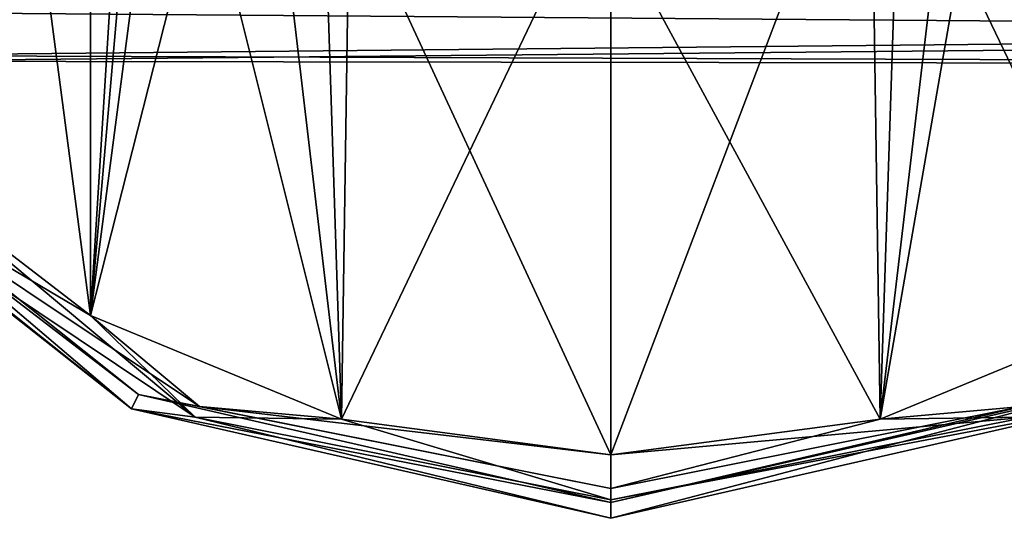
# Model space of a CAD drawing. Header units: millimetres. Extents: x -109 to 171, y -66 to 35.
# Tile 2 of 185: x -94 to -63, y -35 to -19. Entities that reach past the tile are written whole.
import ezdxf

# ---------------------------------------------------------------- set-up
doc = ezdxf.new("R2010")
doc.units = ezdxf.units.MM
doc.header["$LTSCALE"] = 65.185185
for name, color, linetype in [('4', 7, 'CONTINUOUS'), ('586', 7, 'CONTINUOUS'), ('587', 7, 'CONTINUOUS'), ('588', 7, 'CONTINUOUS'), ('589', 7, 'CONTINUOUS'), ('590', 7, 'CONTINUOUS'), ('591', 7, 'CONTINUOUS'), ('597', 7, 'CONTINUOUS'), ('598', 7, 'CONTINUOUS'), ('599', 7, 'CONTINUOUS'), ('600', 7, 'CONTINUOUS'), ('601', 7, 'CONTINUOUS')]:
    doc.layers.add(name, color=color, linetype=linetype)

msp = doc.modelspace()

# ---------------------------------------------------------------- linework, layer by layer
at = {"layer": '4', "color": 7, "linetype": 'CONTINUOUS', "true_color": 0xe0f2ff}
for points in [[(-8.264, -19.299, -6.913), (-99, -18.312, -9.215), (-3.794, -17.456, -10.748), (-8.264, -19.299, -6.913)], [(-5.011, -17.805, 10.16), (-99, -18.827, 8.111), (-8.623, -19.522, 6.255), (-5.011, -17.805, 10.16)], [(-99, -20.186, -3.573), (-99, -18.312, -9.215), (-8.264, -19.299, -6.913), (-99, -20.186, -3.573)], [(-99, -18.827, 8.111), (-99, -20.363, 2.368), (-8.623, -19.522, 6.255), (-99, -18.827, 8.111)], [(-9.987, -20.5, 0.015), (-99, -20.186, -3.573), (-8.264, -19.299, -6.913), (-9.987, -20.5, 0.015)], [(-8.623, -19.522, 6.255), (-99, -20.363, 2.368), (-9.987, -20.5, 0.015), (-8.623, -19.522, 6.255)], [(-99, -20.363, 2.368), (-99, -20.186, -3.573), (-9.987, -20.5, 0.015), (-99, -20.363, 2.368)]]:
    msp.add_3dface(points, dxfattribs=at)
at = {"layer": '586', "linetype": 'CONTINUOUS'}
for points in [[(-90.077, -31.309, -51.5), (-99.158, -24.158, -50.086), (-102.169, -21.666, -51.5), (-90.077, -31.309, -51.5)], [(-88.074, -31.564, -50.086), (-98.155, -23.16, -49.5), (-99.158, -24.158, -50.086), (-88.074, -31.564, -50.086)], [(-91.371, -28.365, -49.5), (-98.155, -23.16, -49.5), (-88.074, -31.564, -50.086), (-91.371, -28.365, -49.5)], [(-88.074, -31.564, -50.086), (-99.158, -24.158, -50.086), (-90.077, -31.309, -51.5), (-88.074, -31.564, -50.086)], [(-83.471, -31.635, -49.5), (-91.371, -28.365, -49.5), (-88.074, -31.564, -50.086), (-83.471, -31.635, -49.5)], [(-75, -34.75, -51.5), (-88.074, -31.564, -50.086), (-90.077, -31.309, -51.5), (-75, -34.75, -51.5)], [(-75, -34.164, -50.086), (-83.471, -31.635, -49.5), (-88.074, -31.564, -50.086), (-75, -34.164, -50.086)], [(-75, -34.164, -50.086), (-88.074, -31.564, -50.086), (-75, -34.75, -51.5), (-75, -34.164, -50.086)], [(-75, -32.75, -49.5), (-83.471, -31.635, -49.5), (-75, -34.164, -50.086), (-75, -32.75, -49.5)]]:
    msp.add_3dface(points, dxfattribs=at)
at = {"layer": '587', "linetype": 'CONTINUOUS'}
for points in [[(-90.077, -31.309, -51.5), (-102.169, -21.666, -51.5), (-90.077, -31.309, -74.5), (-90.077, -31.309, -51.5)], [(-90.077, -31.309, -74.5), (-102.169, -21.666, -51.5), (-102.169, -21.666, -74.5), (-90.077, -31.309, -74.5)], [(-75, -34.75, -51.5), (-90.077, -31.309, -51.5), (-75, -34.75, -74.5), (-75, -34.75, -51.5)], [(-75, -34.75, -74.5), (-90.077, -31.309, -51.5), (-90.077, -31.309, -74.5), (-75, -34.75, -74.5)]]:
    msp.add_3dface(points, dxfattribs=at)
at = {"layer": '588', "linetype": 'CONTINUOUS'}
for points in [[(-90.077, -31.309, -74.5), (-102.169, -21.666, -74.5), (-101.778, -21.354, -74.5), (-90.077, -31.309, -74.5)], [(-89.86, -30.858, -74.5), (-90.077, -31.309, -74.5), (-101.778, -21.354, -74.5), (-89.86, -30.858, -74.5)], [(-75, -34.25, -74.5), (-90.077, -31.309, -74.5), (-89.86, -30.858, -74.5), (-75, -34.25, -74.5)], [(-59.923, -31.309, -74.5), (-75, -34.75, -74.5), (-60.14, -30.858, -74.5), (-59.923, -31.309, -74.5)], [(-60.14, -30.858, -74.5), (-75, -34.75, -74.5), (-75, -34.25, -74.5), (-60.14, -30.858, -74.5)], [(-75, -34.75, -74.5), (-90.077, -31.309, -74.5), (-75, -34.25, -74.5), (-75, -34.75, -74.5)]]:
    msp.add_3dface(points, dxfattribs=at)
at = {"layer": '589', "linetype": 'CONTINUOUS'}
for points in [[(-89.86, -30.858, -74.5), (-101.778, -21.354, -74.5), (-89.861, -30.858, -51.5), (-89.86, -30.858, -74.5)], [(-89.861, -30.858, -51.5), (-101.778, -21.354, -74.5), (-101.778, -21.355, -51.5), (-89.861, -30.858, -51.5)], [(-75, -34.25, -51.5), (-89.86, -30.858, -74.5), (-89.861, -30.858, -51.5), (-75, -34.25, -51.5)], [(-75, -34.25, -74.5), (-89.86, -30.858, -74.5), (-75, -34.25, -51.5), (-75, -34.25, -74.5)]]:
    msp.add_3dface(points, dxfattribs=at)
at = {"layer": '590', "linetype": 'CONTINUOUS'}
for points in [[(-89.861, -30.858, -51.5), (-101.778, -21.355, -51.5), (-98.908, -23.908, -50.439), (-89.861, -30.858, -51.5)], [(-91.371, -28.365, -50), (-98.908, -23.908, -50.439), (-98.155, -23.16, -50), (-91.371, -28.365, -50)], [(-87.939, -31.237, -50.439), (-89.861, -30.858, -51.5), (-98.908, -23.908, -50.439), (-87.939, -31.237, -50.439)], [(-87.939, -31.237, -50.439), (-98.908, -23.908, -50.439), (-91.371, -28.365, -50), (-87.939, -31.237, -50.439)], [(-83.471, -31.635, -50), (-87.939, -31.237, -50.439), (-91.371, -28.365, -50), (-83.471, -31.635, -50)], [(-75, -34.25, -51.5), (-89.861, -30.858, -51.5), (-75, -33.811, -50.439), (-75, -34.25, -51.5)], [(-75, -33.811, -50.439), (-89.861, -30.858, -51.5), (-87.939, -31.237, -50.439), (-75, -33.811, -50.439)], [(-75, -33.811, -50.439), (-87.939, -31.237, -50.439), (-75, -32.75, -50), (-75, -33.811, -50.439)], [(-75, -32.75, -50), (-87.939, -31.237, -50.439), (-83.471, -31.635, -50), (-75, -32.75, -50)]]:
    msp.add_3dface(points, dxfattribs=at)
at = {"layer": '591', "linetype": 'CONTINUOUS'}
for points in [[(-91.371, -28.365, -50), (-98.155, -23.16, -50), (-91.371, 28.365, -50), (-91.371, -28.365, -50)], [(-98.155, -23.16, -50), (-98.155, 23.16, -50), (-91.371, 28.365, -50), (-98.155, -23.16, -50)], [(-91.371, -28.365, -50), (-91.371, 28.365, -50), (-88.9, 0, -50), (-91.371, -28.365, -50)], [(-88.219, -4.297, -50), (-91.371, -28.365, -50), (-88.9, 0, -50), (-88.219, -4.297, -50)], [(-86.244, -8.173, -50), (-91.371, -28.365, -50), (-88.219, -4.297, -50), (-86.244, -8.173, -50)], [(-58.629, -28.365, -50), (-66.529, -31.635, -50), (-61.781, -4.297, -50), (-58.629, -28.365, -50)], [(-61.781, -4.297, -50), (-66.529, -31.635, -50), (-63.756, -8.173, -50), (-61.781, -4.297, -50)], [(-83.471, -31.635, -50), (-91.371, -28.365, -50), (-86.244, -8.173, -50), (-83.471, -31.635, -50)], [(-83.166, -11.248, -50), (-83.471, -31.635, -50), (-86.244, -8.173, -50), (-83.166, -11.248, -50)], [(-63.756, -8.173, -50), (-66.529, -31.635, -50), (-66.834, -11.248, -50), (-63.756, -8.173, -50)], [(-75, -13.9, -50), (-83.471, -31.635, -50), (-83.166, -11.248, -50), (-75, -13.9, -50)], [(-66.529, -31.635, -50), (-75, -32.75, -50), (-66.834, -11.248, -50), (-66.529, -31.635, -50)], [(-66.834, -11.248, -50), (-75, -32.75, -50), (-75, -13.9, -50), (-66.834, -11.248, -50)], [(-75, -32.75, -50), (-83.471, -31.635, -50), (-75, -13.9, -50), (-75, -32.75, -50)]]:
    msp.add_3dface(points, dxfattribs=at)
at = {"layer": '597', "linetype": 'CONTINUOUS'}
for points in [[(-91.371, 28.365, -49.5), (-98.155, 23.16, -49.5), (-91.371, -28.365, -49.5), (-91.371, 28.365, -49.5)], [(-89.95, -5.701, -49.5), (-91.371, 28.365, -49.5), (-91.371, -28.365, -49.5), (-89.95, -5.701, -49.5)], [(-98.155, 23.16, -49.5), (-98.155, -23.16, -49.5), (-91.371, -28.365, -49.5), (-98.155, 23.16, -49.5)], [(-89.95, -5.701, -49.5), (-91.371, -28.365, -49.5), (-83.471, -31.635, -49.5), (-89.95, -5.701, -49.5)], [(-84.077, -13.176, -49.5), (-89.95, -5.701, -49.5), (-83.471, -31.635, -49.5), (-84.077, -13.176, -49.5)], [(-60.05, -5.701, -49.5), (-65.923, -13.176, -49.5), (-58.629, -28.365, -49.5), (-60.05, -5.701, -49.5)], [(-75, -16, -49.5), (-84.077, -13.176, -49.5), (-75, -32.75, -49.5), (-75, -16, -49.5)], [(-84.077, -13.176, -49.5), (-83.471, -31.635, -49.5), (-75, -32.75, -49.5), (-84.077, -13.176, -49.5)], [(-65.923, -13.176, -49.5), (-75, -16, -49.5), (-66.529, -31.635, -49.5), (-65.923, -13.176, -49.5)], [(-58.629, -28.365, -49.5), (-65.923, -13.176, -49.5), (-66.529, -31.635, -49.5), (-58.629, -28.365, -49.5)], [(-75, -16, -49.5), (-75, -32.75, -49.5), (-66.529, -31.635, -49.5), (-75, -16, -49.5)]]:
    msp.add_3dface(points, dxfattribs=at)
at = {"layer": '598', "linetype": 'CONTINUOUS'}
for points in [[(-58.629, -28.365, -49.5), (-66.529, -31.635, -49.5), (-61.926, -31.564, -50.086), (-58.629, -28.365, -49.5)], [(-75, -34.164, -50.086), (-75, -34.75, -51.5), (-59.923, -31.309, -51.5), (-75, -34.164, -50.086)], [(-61.926, -31.564, -50.086), (-75, -34.164, -50.086), (-59.923, -31.309, -51.5), (-61.926, -31.564, -50.086)], [(-75, -32.75, -49.5), (-75, -34.164, -50.086), (-61.926, -31.564, -50.086), (-75, -32.75, -49.5)], [(-66.529, -31.635, -49.5), (-75, -32.75, -49.5), (-61.926, -31.564, -50.086), (-66.529, -31.635, -49.5)]]:
    msp.add_3dface(points, dxfattribs=at)
at = {"layer": '599', "linetype": 'CONTINUOUS'}
for points in [[(-75, -34.75, -51.5), (-75, -34.75, -74.5), (-59.923, -31.309, -74.5), (-75, -34.75, -51.5)], [(-75, -34.75, -51.5), (-59.923, -31.309, -74.5), (-59.923, -31.309, -51.5), (-75, -34.75, -51.5)]]:
    msp.add_3dface(points, dxfattribs=at)
at = {"layer": '600', "linetype": 'CONTINUOUS'}
for points in [[(-60.14, -30.858, -74.5), (-75, -34.25, -74.5), (-60.139, -30.858, -51.5), (-60.14, -30.858, -74.5)], [(-75, -34.25, -74.5), (-75, -34.25, -51.5), (-60.139, -30.858, -51.5), (-75, -34.25, -74.5)]]:
    msp.add_3dface(points, dxfattribs=at)
at = {"layer": '601', "linetype": 'CONTINUOUS'}
for points in [[(-66.529, -31.635, -50), (-58.629, -28.365, -50), (-62.061, -31.237, -50.439), (-66.529, -31.635, -50)], [(-60.139, -30.858, -51.5), (-75, -34.25, -51.5), (-62.061, -31.237, -50.439), (-60.139, -30.858, -51.5)], [(-75, -34.25, -51.5), (-75, -33.811, -50.439), (-62.061, -31.237, -50.439), (-75, -34.25, -51.5)], [(-75, -33.811, -50.439), (-66.529, -31.635, -50), (-62.061, -31.237, -50.439), (-75, -33.811, -50.439)], [(-75, -33.811, -50.439), (-75, -32.75, -50), (-66.529, -31.635, -50), (-75, -33.811, -50.439)]]:
    msp.add_3dface(points, dxfattribs=at)

doc.saveas('drawing.dxf')
